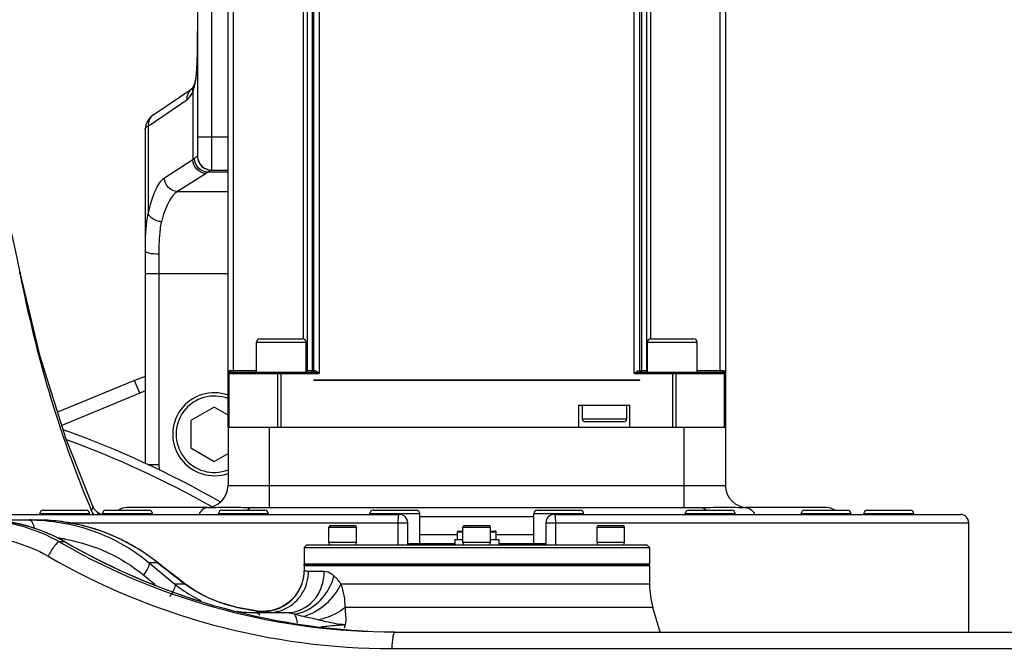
# Model space of a CAD drawing. Header units: millimetres. Extents: x 0 to 11890, y 0 to 8410.
# Tile 111 of 190: x 5985 to 6341, y 2560 to 2788. Entities that reach past the tile are written whole.
import ezdxf

# ---------------------------------------------------------------- set-up
doc = ezdxf.new("R2010")
doc.units = ezdxf.units.MM
doc.header["$LTSCALE"] = 653.95
doc.layers.get('0').update_dxf_attribs({"linetype": 'CONTINUOUS'})
for name, color, linetype in [('304103000050DXF_CONTINUOUS_LINE', 7, 'CONTINUOUS'), ('304103000052DXF_CONTINUOUS_LINE', 7, 'CONTINUOUS'), ('304103000060DXF_CONTINUOUS_LINE', 7, 'CONTINUOUS'), ('304103000066DXF_CONTINUOUS_LINE', 7, 'CONTINUOUS'), ('304103000088DXF_CONTINUOUS_LINE', 7, 'CONTINUOUS'), ('304104000560DXF_CONTINUOUS_LINE', 7, 'CONTINUOUS'), ('304105000334DXF_CONTINUOUS_LINE', 7, 'CONTINUOUS'), ('304304000039DXF_CONTINUOUS_LINE', 7, 'CONTINUOUS'), ('501023000046DXF_CONTINUOUS_LINE', 7, 'CONTINUOUS'), ('501023000113DXF_CONTINUOUS_LINE', 7, 'CONTINUOUS'), ('501023000166DXF_CONTINUOUS_LINE', 7, 'CONTINUOUS'), ('501023000173DXF_CONTINUOUS_LINE', 7, 'CONTINUOUS'), ('604006000006DXF_CONTINUOUS_LINE', 7, 'CONTINUOUS'), ('604007000001DXF_CONTINUOUS_LINE', 7, 'CONTINUOUS'), ('626001000001DXF_CONTINUOUS_LINE', 7, 'CONTINUOUS'), ('R180-1-YUNDODXF_CONTINUOUS_LINE', 7, 'CONTINUOUS'), ('R180-1-YUNDONGFANWDXF_DIMENSION', 7, 'CONTINUOUS')]:
    doc.layers.add(name, color=color, linetype=linetype)
doc.styles.get("Standard").update_dxf_attribs({"font": 'txt', "width": 0.7})
doc.dimstyles.new('DIMSTYLE_3', dxfattribs={"dimtxt": 100, "dimasz": 60, "dimexe": 5, "dimexo": 0.2, "dimtad": 1, "dimdsep": 46, "dimtxsty": 'Standard', "dimblk": '_FILLED', "dimblk1": '_FILLED', "dimblk2": '_FILLED', "dimcen": 0.09, "dimclrt": 5, "dimazin": 2, "dimtp": 0.01, "dimtm": 0.01, "dimtfac": 1, "dimtofl": 0, "dimtmove": 0, "dimatfit": 3, "dimldrblk": '_FILLED', "dimfxl": 0, "dimtolj": 1, "dimarcsym": 0})

# ---------------------------------------------------------------- blocks, each defined once
blk = doc.blocks.new('_FILLED')
at = {"color": 0, "linetype": 'ByBlock'}
blk.add_solid([(0, 0), (-1, 0.1667), (-1, -0.1667)], dxfattribs=at)
blk = doc.blocks.new('*D10')
at = {"layer": 'R180-1-YUNDONGFANWDXF_DIMENSION', "color": 2, "linetype": 'Continuous'}
for p, q in [((5880.19, 2302.8), (9517.25, 3075.58)), ((8968.84, 2959.06), (5880.19, 2302.8)), ((8968.84, 2959.06), (8968.84, 2959.06))]:
    blk.add_line(p, q, dxfattribs=at)
at = {"layer": 'R180-1-YUNDONGFANWDXF_DIMENSION', "color": 2, "linetype": 'Continuous', "xscale": 60, "yscale": 60, "zscale": 60, "rotation": 191.9960419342}
blk.add_blockref('_FILLED', (8968.84, 2959.06), dxfattribs=at)

msp = doc.modelspace()

# ---------------------------------------------------------------- linework, layer by layer
at = {"layer": '304103000050DXF_CONTINUOUS_LINE', "color": 7, "linetype": 'Continuous'}
msp.add_line((6026.357, 2657.272), (5998.549, 2645.785), dxfattribs=at)
at = {"layer": '304103000050DXF_CONTINUOUS_LINE', "color": 9, "linetype": 'Continuous'}
for q in [(6026.357, 2657.272), (6000.051, 2640.996)]:
    msp.add_line((6028.266, 2652.651), q, dxfattribs=at)
at = {"layer": '304103000050DXF_CONTINUOUS_LINE', "color": 7, "linetype": 'Continuous'}
msp.add_arc((6041.629, 2620.302), 40, 106.64079, 112.44485, dxfattribs=at)
at = {"layer": '304103000050DXF_CONTINUOUS_LINE', "color": 9, "linetype": 'Continuous'}
msp.add_arc((6041.629, 2620.302), 35, 109.10787, 112.44485, dxfattribs=at)
at = {"layer": '304103000052DXF_CONTINUOUS_LINE', "color": 9, "linetype": 'Continuous'}
for p, q in [((5985.019, 2696.296), (5984.954, 2695.564)), ((6001.965, 2605.802), (6125.193, 2605.802)), ((6121.713, 2597.802), (6121.713, 2605.802)), ((6175.193, 2605.802), (6328.193, 2605.802)), ((6178.673, 2605.802), (6178.673, 2597.802))]:
    msp.add_line(p, q, dxfattribs=at)
at = {"layer": '304103000052DXF_CONTINUOUS_LINE', "color": 7, "linetype": 'Continuous'}
for p, q in [((5992.254, 2665.858), (5985.019, 2696.296)), ((6011.812, 2610.727), (6011.107, 2612.013)), ((6011.107, 2612.013), (6011.108, 2612.011)), ((5976.339, 2608.802), (6122.193, 2608.802)), ((6012.812, 2609.614), (6012.819, 2609.608)), ((6178.193, 2608.802), (6325.191, 2608.802)), ((6125.193, 2597.802), (6125.193, 2605.802)), ((6175.193, 2605.802), (6175.193, 2597.802)), ((6328.193, 2566.302), (6328.193, 2605.802))]:
    msp.add_line(p, q, dxfattribs=at)
for points in [[(5985.019, 2696.296), (5983.54, 2703.253), (5981.807, 2710.806), (5980.302, 2717.143), (5979.111, 2722.29), (5978.527, 2725.105)], [(6011.109, 2612.011), (6001.51, 2636.344), (5992.254, 2665.858)], [(6012.819, 2609.607), (6012.705, 2609.71), (6011.812, 2610.727)], [(6014.767, 2608.802), (6014.338, 2608.836), (6013.527, 2609.115), (6012.812, 2609.614)]]:
    msp.add_lwpolyline(points, dxfattribs=at)
at = {"layer": '304103000052DXF_CONTINUOUS_LINE', "color": 9, "linetype": 'Continuous'}
for centre, radius, start, end in [((5638.279, 2626.782), 353.433, 11.22203, 11.34169), ((5880.193, 2302.802), 354.5, 60.6055, 69.95067), ((6348.393, 2753.697), 366.873, 202.78267, 203.01275)]:
    msp.add_arc(centre, radius, start, end, dxfattribs=at)
at = {"layer": '304103000052DXF_CONTINUOUS_LINE', "color": 7, "linetype": 'Continuous'}
for centre, radius, start, end in [((5880.193, 2302.802), 357.5, 60.29509, 70.32592), ((6122.193, 2605.802), 3, 0, 90), ((6178.193, 2605.802), 3, 90, 180), ((6325.193, 2605.802), 3, 0, 90)]:
    msp.add_arc(centre, radius, start, end, dxfattribs=at)
at = {"layer": '304103000052DXF_CONTINUOUS_LINE', "color": 9, "linetype": 'Continuous'}
for points in [[(5984.954, 2695.564), (5990.638, 2666.912), (5998.832, 2638.562), (6010.144, 2611.63)], [(6011.108, 2612.011), (6011.346, 2611.466), (6011.061, 2610.757), (6010.717, 2610.273)]]:
    msp.add_open_spline(points, degree=3, dxfattribs=at)
for points, knots in [([(6010.717, 2610.273), (6010.827, 2610.015), (6011.057, 2609.513), (6011.318, 2609.026), (6011.455, 2608.791)], [0, 0, 0, 0, 0.508715, 1, 1, 1, 1]), ([(6012.819, 2609.608), (6012.933, 2609.507), (6013.145, 2609.284), (6013.314, 2609.028), (6013.388, 2608.893)], [0, 0, 0, 0, 0.4961539, 1, 1, 1, 1]), ([(6121.713, 2605.802), (6121.713, 2606.506), (6121.859, 2607.24), (6121.874, 2608.802), (6122.193, 2608.802)], [0, 0, 0, 0, 0.6882452, 1, 1, 1, 1]), ([(6178.193, 2608.802), (6178.504, 2608.802), (6178.528, 2607.247), (6178.673, 2606.514), (6178.673, 2605.802)], [0, 0, 0, 0, 0.3041919, 1, 1, 1, 1])]:
    msp.add_open_spline(points, degree=3, knots=knots, dxfattribs=at)
at = {"layer": '304103000060DXF_CONTINUOUS_LINE', "color": 7, "linetype": 'Continuous'}
for p, q in [((6060.193, 2640.302), (6060.193, 2619.302)), ((6060.193, 2640.302), (6240.193, 2640.302)), ((6240.193, 2640.302), (6240.193, 2619.302)), ((6053.013, 2611.302), (6023.627, 2611.302)), ((6069.107, 2611.302), (6231.279, 2611.302)), ((6276.759, 2611.302), (6247.373, 2611.302)), ((6125.193, 2598.302), (6142.193, 2598.302)), ((6132.193, 2598.302), (6132.193, 2597.802)), ((6158.193, 2598.302), (6175.193, 2598.302)), ((6168.193, 2598.302), (6168.193, 2597.802))]:
    msp.add_line(p, q, dxfattribs=at)
at = {"layer": '304103000060DXF_CONTINUOUS_LINE', "color": 9, "linetype": 'Continuous'}
for p, q in [((6075.193, 2611.302), (6075.193, 2640.302)), ((6225.193, 2611.302), (6225.193, 2640.302)), ((6060.193, 2619.302), (6240.193, 2619.302)), ((6129.539, 2608.097), (6170.846, 2608.097)), ((6129.539, 2601.507), (6143.193, 2601.507)), ((6157.193, 2601.507), (6170.846, 2601.507))]:
    msp.add_line(p, q, dxfattribs=at)
at = {"layer": '304103000060DXF_CONTINUOUS_LINE', "color": 7, "linetype": 'Continuous'}
for centre, radius, start, end in [((6052.193, 2619.302), 8, 270, 360), ((6248.193, 2619.302), 8, 180, 270), ((6023.627, 2606.302), 5, 89.99987, 126.52753), ((6276.759, 2606.302), 5, 53.47247, 90.00013)]:
    msp.add_arc(centre, radius, start, end, dxfattribs=at)
at = {"layer": '304103000060DXF_CONTINUOUS_LINE', "color": 9, "linetype": 'Continuous'}
msp.add_arc((6069.999, 2607.901), 3.7, 136.99983, 139.13663, dxfattribs=at)
for points in [[(6053.013, 2611.302), (6052.626, 2611.302), (6052.233, 2611.222), (6051.875, 2611.078)], [(6069.106, 2611.302), (6068.435, 2611.302), (6067.751, 2610.915), (6067.293, 2610.424)], [(6231.279, 2611.302), (6231.994, 2611.302), (6232.717, 2610.862), (6233.185, 2610.321)], [(6247.373, 2611.302), (6247.759, 2611.302), (6248.152, 2611.222), (6248.511, 2611.078)]]:
    msp.add_open_spline(points, degree=3, dxfattribs=at)
for points, knots in [([(6053.013, 2611.302), (6055.363, 2611.303), (6060.726, 2611.63), (6066.091, 2611.303), (6069.106, 2611.302)], [0, 0, 0, 0, 0.4379885, 1, 1, 1, 1]), ([(6231.279, 2611.302), (6234.295, 2611.302), (6239.66, 2611.631), (6245.023, 2611.302), (6247.373, 2611.302)], [0, 0, 0, 0, 0.5620202, 1, 1, 1, 1]), ([(6051.875, 2611.078), (6051.161, 2610.789), (6050.32, 2610.018), (6049.818, 2609.091), (6049.701, 2608.831)], [0, 0, 0, 0, 0.7293732, 1, 1, 1, 1]), ([(6248.511, 2611.078), (6249.225, 2610.789), (6250.066, 2610.018), (6250.568, 2609.091), (6250.685, 2608.831)], [0, 0, 0, 0, 0.7293779, 1, 1, 1, 1])]:
    msp.add_open_spline(points, degree=3, knots=knots, dxfattribs=at)
at = {"layer": '304103000066DXF_CONTINUOUS_LINE', "color": 9, "linetype": 'Continuous'}
for p, q in [((6054.193, 2981.302), (6054.193, 2733.302)), ((6047.399, 2761.545), (6047.399, 2736.997)), ((6031.269, 2749.214), (6045.242, 2758.657)), ((6031.269, 2749.214), (6031.269, 2717.718)), ((6049.193, 2745.302), (6060.193, 2745.302)), ((6047.399, 2736.997), (6037.146, 2730.431)), ((6049.193, 2738.302), (6049.146, 2738.302)), ((6060.193, 2732.543), (6052.882, 2732.543)), ((6052.219, 2732.073), (6041.966, 2725.507)), ((6041.966, 2725.507), (6060.193, 2725.507)), ((6035.193, 2702.887), (6035.193, 2626.716)), ((6030.193, 2695.963), (6060.193, 2695.963)), ((6035.193, 2626.716), (6031.222, 2626.716))]:
    msp.add_line(p, q, dxfattribs=at)
at = {"layer": '304103000066DXF_CONTINUOUS_LINE', "color": 7, "linetype": 'Continuous'}
for p, q in [((6049.193, 2976.302), (6049.193, 2738.302)), ((6048.999, 2772.382), (6048.98, 2771.798)), ((6033.289, 2753.356), (6047.131, 2762.71)), ((6047.71, 2763.705), (6047.708, 2763.702)), ((6030.418, 2749.614), (6030.193, 2748.018)), ((6030.193, 2748.018), (6030.193, 2627.232)), ((6054.193, 2733.302), (6060.193, 2733.302))]:
    msp.add_line(p, q, dxfattribs=at)
for points in [[(6048.98, 2771.798), (6048.763, 2768.677), (6048.427, 2766.196), (6048.003, 2764.456), (6047.71, 2763.705)], [(6047.708, 2763.702), (6047.284, 2762.928), (6047.13, 2762.711)], [(6033.289, 2753.356), (6032.267, 2752.549), (6031.148, 2751.22), (6030.418, 2749.614)]]:
    msp.add_lwpolyline(points, dxfattribs=at)
at = {"layer": '304103000066DXF_CONTINUOUS_LINE', "color": 9, "linetype": 'Continuous'}
for centre, radius, start, end in [((5935.423, 2776.48), 113.678, 357.47537, 357.92754), ((6054.144, 2738.301), 4.998, 179.9795, 269.96663), ((6050.193, 2626.716), 15, 180, 187.97015)]:
    msp.add_arc(centre, radius, start, end, dxfattribs=at)
at = {"layer": '304103000066DXF_CONTINUOUS_LINE', "color": 7, "linetype": 'Continuous'}
msp.add_arc((6054.193, 2738.302), 5, 180, 270, dxfattribs=at)
at = {"layer": '304103000066DXF_CONTINUOUS_LINE', "color": 9, "linetype": 'Continuous'}
for points, knots in [([(6049.027, 2772.369), (6049.059, 2773.251), (6049.153, 2776.921), (6049.162, 2780.593), (6049.162, 2783.382)], [0, 0, 0, 0, 0.2402961, 1, 1, 1, 1]), ([(6048.22, 2764.227), (6048.334, 2764.761), (6048.749, 2767.158), (6048.908, 2769.59), (6048.991, 2771.473)], [0, 0, 0, 0, 0.2249164, 1, 1, 1, 1]), ([(6045.242, 2758.657), (6045.444, 2758.793), (6046.366, 2759.59), (6046.982, 2760.674), (6047.399, 2761.545)], [0, 0, 0, 0, 0.2014585, 1, 1, 1, 1]), ([(6030.193, 2748.012), (6030.193, 2748.113), (6030.341, 2748.667), (6030.876, 2748.992), (6031.269, 2749.214)], [0, 0, 0, 0, 0.1840381, 1, 1, 1, 1]), ([(6052.219, 2732.073), (6051, 2732.13), (6048.521, 2733.266), (6047.454, 2735.759), (6047.399, 2736.997)], [0, 0, 0, 0, 0.4964565, 1, 1, 1, 1]), ([(6049.146, 2738.302), (6048.999, 2738.302), (6048.609, 2737.944), (6048.248, 2737.682), (6048.001, 2737.467)], [0, 0, 0, 0, 0.308627, 1, 1, 1, 1]), ([(6052.882, 2732.543), (6051.647, 2732.59), (6049.131, 2733.702), (6048.048, 2736.224), (6048.001, 2737.467)], [0, 0, 0, 0, 0.4985145, 1, 1, 1, 1]), ([(6054.141, 2733.302), (6053.986, 2733.302), (6053.557, 2732.985), (6053.155, 2732.74), (6052.882, 2732.543)], [0, 0, 0, 0, 0.3152207, 1, 1, 1, 1]), ([(6037.146, 2730.431), (6035.619, 2729.454), (6033.146, 2725.048), (6031.892, 2720.569), (6031.269, 2717.718)], [0, 0, 0, 0, 0.3831242, 1, 1, 1, 1]), ([(6041.966, 2725.507), (6040.747, 2725.565), (6038.268, 2726.7), (6037.201, 2729.194), (6037.146, 2730.431)], [0, 0, 0, 0, 0.4964565, 1, 1, 1, 1]), ([(6041.966, 2725.507), (6040.523, 2724.715), (6037.992, 2721.024), (6036.719, 2717.076), (6036.09, 2714.61)], [0, 0, 0, 0, 0.3927433, 1, 1, 1, 1]), ([(6031.269, 2717.718), (6031.01, 2716.727), (6030.182, 2712.208), (6030.193, 2707.598), (6030.193, 2704.041)], [0, 0, 0, 0, 0.2236033, 1, 1, 1, 1]), ([(6036.09, 2714.609), (6035.531, 2714.684), (6033.663, 2715.127), (6031.696, 2716.393), (6031.269, 2717.717)], [0, 0, 0, 0, 0.2885257, 1, 1, 1, 1]), ([(6036.09, 2714.61), (6035.867, 2713.736), (6035.185, 2709.859), (6035.193, 2705.912), (6035.193, 2702.887)], [0, 0, 0, 0, 0.2295564, 1, 1, 1, 1]), ([(6035.193, 2702.887), (6034.009, 2702.887), (6032.384, 2703.028), (6030.764, 2703.432), (6030.193, 2703.847), (6030.193, 2704.041)], [0, 0, 0, 0, 0.6724587, 0.8895965, 1, 1, 1, 1])]:
    msp.add_open_spline(points, degree=3, knots=knots, dxfattribs=at)
for points in [[(6047.068, 2762.66), (6045.899, 2761.775), (6045.173, 2760.122), (6045.242, 2758.657)], [(6047.708, 2763.702), (6047.395, 2763.047), (6047.293, 2762.264), (6047.399, 2761.545)], [(6047.399, 2761.545), (6047.771, 2762.403), (6048.024, 2763.313), (6048.22, 2764.227)], [(6033.289, 2753.356), (6032.017, 2752.495), (6031.196, 2750.748), (6031.269, 2749.214)], [(6048.001, 2737.467), (6047.809, 2737.299), (6047.607, 2737.143), (6047.399, 2736.997)], [(6052.882, 2732.543), (6052.67, 2732.374), (6052.447, 2732.219), (6052.219, 2732.073)]]:
    msp.add_open_spline(points, degree=3, dxfattribs=at)
at = {"layer": '304103000088DXF_CONTINUOUS_LINE', "color": 7, "linetype": 'Continuous'}
for p, q in [((5905.521, 2606.802), (5991.03, 2606.802)), ((5988.319, 2606.802), (5988.32, 2606.802)), ((6021.049, 2599.98), (6014.736, 2602.635)), ((6037.606, 2589.141), (6034.432, 2591.639)), ((6087.693, 2590.302), (6087.693, 2588.588)), ((6087.696, 2590.302), (6212.69, 2590.302)), ((6212.693, 2590.302), (6212.693, 2583.653)), ((6047.883, 2581.483), (6044.398, 2583.885)), ((6063.536, 2575.146), (6056.92, 2577.133)), ((6070.925, 2573.806), (6063.536, 2575.146)), ((6070.52, 2573.302), (6081.765, 2573.302)), ((6072.778, 2573.696), (6070.909, 2573.809)), ((6070.923, 2573.807), (6070.91, 2573.808)), ((6076.169, 2574.094), (6072.778, 2573.696)), ((6216.545, 2566.302), (6213.929, 2575.13)), ((6120.574, 2566.302), (6478.254, 2566.302))]:
    msp.add_line(p, q, dxfattribs=at)
at = {"layer": '304103000088DXF_CONTINUOUS_LINE', "color": 9, "linetype": 'Continuous'}
for p, q in [((6014.856, 2602.575), (6014.732, 2602.621)), ((6014.856, 2602.575), (6014.736, 2602.635)), ((5999.063, 2598.964), (6001.052, 2598.964)), ((6001.052, 2598.964), (6001.138, 2598.942)), ((6031.56, 2591.391), (6040.997, 2583.577)), ((6031.56, 2591.391), (6034.659, 2591.391)), ((6034.659, 2591.391), (6034.432, 2591.639)), ((6029.611, 2586.932), (6033.849, 2583.423)), ((6087.693, 2588.618), (6087.798, 2588.66)), ((6089.319, 2588.302), (6095.009, 2588.302)), ((6044.703, 2583.577), (6040.997, 2583.577)), ((6044.703, 2583.577), (6044.365, 2583.836)), ((6044.704, 2583.577), (6044.398, 2583.885)), ((6212.693, 2583.653), (6101.028, 2583.653)), ((6057.337, 2576.945), (6056.92, 2577.133)), ((6213.929, 2575.13), (6102.416, 2575.131)), ((6102.611, 2569.007), (6102.216, 2567.641)), ((6119.49, 2560.302), (6476.296, 2560.302))]:
    msp.add_line(p, q, dxfattribs=at)
at = {"layer": '304103000088DXF_CONTINUOUS_LINE', "color": 7, "linetype": 'Continuous'}
for points in [[(6014.736, 2602.635), (6007.662, 2604.789), (5998.754, 2606.374), (5991.031, 2606.802)], [(6034.432, 2591.639), (6028.52, 2595.837), (6021.049, 2599.98)], [(6044.398, 2583.885), (6041.665, 2585.985), (6037.606, 2589.141)], [(6087.693, 2588.62), (6087.5, 2586.237), (6086.863, 2583.726), (6085.732, 2581.239), (6084.083, 2578.902), (6081.914, 2576.839), (6079.253, 2575.188), (6076.169, 2574.094)], [(6056.92, 2577.133), (6052.797, 2578.833), (6047.883, 2581.483)]]:
    msp.add_lwpolyline(points, dxfattribs=at)
at = {"layer": '304103000088DXF_CONTINUOUS_LINE', "color": 9, "linetype": 'Continuous'}
for centre, radius, start, end in [((5988.317, 2537.254), 69.548, 87.77492, 89.99753), ((5991.028, 2537.195), 69.608, 83.44725, 89.99777), ((5991.084, 2537.699), 69.1, 76.36185, 83.44603), ((5991.273, 2538.496), 68.281, 69.90608, 76.35836), ((5990.381, 2536.147), 70.793, 63.87915, 69.77452), ((5990.361, 2537.328), 63.472, 80.57199, 82.50884), ((6121.288, 2810.434), 244.251, 239.97309, 240.41124), ((6120.674, 2809.025), 242.722, 240.37309, 269.97662), ((5990.389, 2537.5), 63.297, 80.02542, 80.57127), ((6122.673, 2809.07), 242.769, 239.93523, 269.5064), ((5990.269, 2535.907), 71.059, 61.64299, 63.88295), ((5990.386, 2536.11), 70.824, 51.57428, 61.64816), ((6119.596, 2808.877), 248.574, 239.93435, 269.97559), ((5991.002, 2536.935), 69.795, 51.28098, 51.5494), ((6525.48, 3211.842), 791.116, 231.653423, 232.362886), ((6072.678, 2588.713), 15.121, 348.27462, 353.96286), ((6072.828, 2588.699), 14.97, 353.95751, 359.85405), ((6466.704, 3135.831), 695.031, 232.373478, 232.579944), ((6072.729, 2588.719), 15.074, 329.51659, 340.62396), ((6072.792, 2588.689), 15.005, 340.6509, 348.27632), ((6072.713, 2588.746), 15.103, 315.03739, 322.3322), ((6072.776, 2588.696), 15.022, 322.33552, 329.49903), ((6074.89, 2627.03), 53.072, 250.2127, 250.68608), ((6072.733, 2588.754), 15.095, 295.30192, 308.1816), ((6072.791, 2588.669), 14.992, 308.20946, 315.03475), ((6065.981, 2534.093), 40.02, 83.39909, 83.75352), ((6072.757, 2588.44), 14.765, 260.56008, 261.31213), ((6072.767, 2588.509), 14.834, 261.31264, 262.77213), ((6065.204, 2527.4), 46.757, 82.99221, 83.39658), ((6072.79, 2588.725), 15.052, 262.79126, 273.59374), ((6072.797, 2588.61), 14.936, 273.59518, 277.12911), ((6072.8, 2588.572), 14.899, 277.13414, 280.31113), ((6072.776, 2588.691), 15.02, 280.31896, 288.97584), ((6072.789, 2588.651), 14.978, 288.97877, 295.27631)]:
    msp.add_arc(centre, radius, start, end, dxfattribs=at)
at = {"layer": '304103000088DXF_CONTINUOUS_LINE', "color": 7, "linetype": 'Continuous'}
for centre, radius, start, end in [((5971.776, 2548.141), 58.676, 59.97365, 61.81702), ((6122.676, 2808.897), 242.595, 239.9343, 269.50545), ((6068.409, 2617.162), 43.352, 230.77982, 234.16344), ((6242.693, 2583.653), 30, 180, 196.50543), ((6068.669, 2617.516), 43.791, 234.15876, 234.71922), ((6069.336, 2618.529), 45.003, 234.76994, 244.97262), ((6070.52, 2621.926), 48.623, 261.34321, 269.99836), ((6072.606, 2580.809), 7.296, 251.87281, 253.82414), ((6072.994, 2582.144), 8.686, 253.81566, 255.48834)]:
    msp.add_arc(centre, radius, start, end, dxfattribs=at)
at = {"layer": '304103000088DXF_CONTINUOUS_LINE', "color": 9, "linetype": 'Continuous'}
for points in [[(5971.878, 2606.769), (5981.3, 2606.446), (5990.901, 2603.681), (5999.063, 2598.964)], [(6001.052, 2598.964), (5992.337, 2604.001), (5981.955, 2606.802), (5971.889, 2606.802)], [(5991.017, 2606.75), (5998.971, 2606.441), (6006.992, 2604.727), (6014.36, 2601.715)], [(5968.816, 2600.802), (5977.875, 2600.802), (5987.219, 2598.281), (5995.062, 2593.748)], [(6014.36, 2601.715), (6020.55, 2599.185), (6026.43, 2595.68), (6031.56, 2591.391)], [(6001.353, 2599.841), (6011.552, 2598.047), (6021.635, 2593.537), (6029.611, 2586.932)], [(6098.49, 2586.641), (6099.46, 2585.765), (6100.281, 2584.726), (6101.028, 2583.653)], [(6087.489, 2571.974), (6093.236, 2573.554), (6098.621, 2578.201), (6101.028, 2583.653)], [(6101.028, 2583.653), (6101.967, 2580.932), (6102.523, 2578.007), (6102.416, 2575.131)], [(6040.391, 2581.226), (6040.003, 2580.489), (6039.542, 2579.789), (6039.048, 2579.118)], [(6070.336, 2573.875), (6065.921, 2574.452), (6061.538, 2575.472), (6057.337, 2576.945)], [(6070.519, 2573.302), (6071.004, 2573.302), (6071.385, 2572.768), (6071.607, 2572.337)], [(6074.709, 2573.302), (6076.859, 2573.302), (6079.061, 2573.816), (6080.993, 2574.76)], [(6081.765, 2573.302), (6082.57, 2573.302), (6083.374, 2573.096), (6084.133, 2572.828)], [(6084.133, 2572.828), (6085.245, 2572.521), (6086.361, 2572.22), (6087.489, 2571.974)], [(6102.416, 2575.131), (6102.752, 2573.116), (6102.91, 2571.027), (6102.611, 2569.007)], [(6087.489, 2571.974), (6089.316, 2571.569), (6091.177, 2571.297), (6092.969, 2570.757)]]:
    msp.add_open_spline(points, degree=3, dxfattribs=at)
at = {"layer": '304103000088DXF_CONTINUOUS_LINE', "color": 7, "linetype": 'Continuous'}
for points in [[(5971.889, 2606.802), (5981.375, 2606.802), (5991.127, 2604.341), (5999.488, 2599.86)], [(6070.818, 2573.735), (6071.238, 2573.626), (6071.666, 2573.545), (6072.096, 2573.482)]]:
    msp.add_open_spline(points, degree=3, dxfattribs=at)
at = {"layer": '304103000088DXF_CONTINUOUS_LINE', "color": 9, "linetype": 'Continuous'}
for points, knots in [([(5988.32, 2606.802), (5988.455, 2606.802), (5988.76, 2606.698), (5988.979, 2606.477), (5989.085, 2606.346)], [0, 0, 0, 0, 0.4444637, 1, 1, 1, 1]), ([(5989.085, 2606.346), (5989.197, 2606.208), (5989.677, 2605.432), (5989.91, 2604.535), (5990.049, 2603.819)], [0, 0, 0, 0, 0.1955979, 1, 1, 1, 1]), ([(5999.063, 2598.964), (5998.813, 2598.964), (5998.211, 2598.358), (5996.829, 2596.762), (5995.776, 2595.025), (5995.062, 2593.748)], [0, 0, 0, 0, 0.1130832, 0.3388724, 1, 1, 1, 1]), ([(6031.56, 2591.391), (6031.804, 2590.859), (6031.034, 2589.093), (6030.241, 2587.788), (6029.611, 2586.932)], [0, 0, 0, 0, 0.3551498, 1, 1, 1, 1]), ([(6080.993, 2574.76), (6083.452, 2575.964), (6087.778, 2579.903), (6089.319, 2585.529), (6089.319, 2588.302)], [0, 0, 0, 0, 0.4968156, 1, 1, 1, 1]), ([(6081.765, 2573.302), (6085.213, 2573.302), (6092.583, 2576.962), (6095.009, 2584.538), (6095.009, 2588.302)], [0, 0, 0, 0, 0.4780653, 1, 1, 1, 1]), ([(6084.133, 2572.828), (6085.755, 2573.004), (6092.414, 2575.107), (6097.316, 2581.534), (6098.49, 2586.641)], [0, 0, 0, 0, 0.2374567, 1, 1, 1, 1]), ([(6087.798, 2588.66), (6087.861, 2588.606), (6088.037, 2588.506), (6088.226, 2588.444), (6088.337, 2588.415)], [0, 0, 0, 0, 0.4192517, 1, 1, 1, 1]), ([(6088.337, 2588.415), (6088.48, 2588.377), (6088.806, 2588.319), (6089.137, 2588.302), (6089.319, 2588.302)], [0, 0, 0, 0, 0.4475094, 1, 1, 1, 1]), ([(6095.009, 2588.302), (6095.932, 2588.302), (6097.212, 2587.708), (6098.211, 2586.893), (6098.49, 2586.641)], [0, 0, 0, 0, 0.7100402, 1, 1, 1, 1]), ([(6040.997, 2583.577), (6041.051, 2583.459), (6041.124, 2582.61), (6040.713, 2581.84), (6040.391, 2581.226)], [0, 0, 0, 0, 0.1574528, 1, 1, 1, 1]), ([(6056.924, 2577.092), (6055.923, 2577.452), (6051.625, 2579.146), (6047.555, 2581.451), (6044.703, 2583.577)], [0, 0, 0, 0, 0.2301098, 1, 1, 1, 1]), ([(6084.133, 2572.828), (6084.269, 2572.654), (6084.853, 2571.634), (6085.086, 2570.462), (6085.21, 2569.526)], [0, 0, 0, 0, 0.1898802, 1, 1, 1, 1]), ([(6092.969, 2570.757), (6093.862, 2570.953), (6097.219, 2571.884), (6100.425, 2573.501), (6102.416, 2575.131)], [0, 0, 0, 0, 0.2621841, 1, 1, 1, 1]), ([(6092.969, 2570.757), (6093.841, 2570.522), (6097.017, 2569.754), (6100.25, 2569.157), (6102.611, 2569.007)], [0, 0, 0, 0, 0.27628, 1, 1, 1, 1]), ([(6093.598, 2568.212), (6094.43, 2568.297), (6097.431, 2568.592), (6100.436, 2568.858), (6102.611, 2569.007)], [0, 0, 0, 0, 0.2770081, 1, 1, 1, 1]), ([(6120.574, 2566.302), (6120.369, 2566.302), (6119.995, 2565.549), (6119.62, 2563.697), (6119.49, 2561.72), (6119.49, 2560.302)], [0, 0, 0, 0, 0.09925, 0.3159231, 1, 1, 1, 1])]:
    msp.add_open_spline(points, degree=3, knots=knots, dxfattribs=at)
at = {"layer": '304104000560DXF_CONTINUOUS_LINE', "color": 7, "linetype": 'Continuous'}
for p, q in [((6088.693, 2597.802), (6087.693, 2596.802)), ((6088.693, 2597.802), (6211.693, 2597.802)), ((6211.693, 2597.802), (6212.693, 2596.802)), ((6087.693, 2596.802), (6087.693, 2590.802)), ((6087.693, 2596.802), (6212.693, 2596.802)), ((6212.693, 2596.802), (6212.693, 2590.802)), ((6212.693, 2590.802), (6087.693, 2590.802))]:
    msp.add_line(p, q, dxfattribs=at)
at = {"layer": '304105000334DXF_CONTINUOUS_LINE', "color": 7, "linetype": 'Continuous'}
for p, q in [((6087.693, 2590.302), (6087.693, 2590.802)), ((6087.693, 2590.802), (6212.693, 2590.802)), ((6087.693, 2590.302), (6212.693, 2590.302)), ((6212.693, 2590.302), (6212.693, 2590.802))]:
    msp.add_line(p, q, dxfattribs=at)
at = {"layer": '304304000039DXF_CONTINUOUS_LINE', "color": 7, "linetype": 'Continuous'}
for p, q in [((6060.193, 2640.302), (6060.193, 2846.302)), ((6091.193, 2660.802), (6091.193, 2846.302)), ((6209.193, 2660.802), (6209.193, 2846.302)), ((6240.193, 2846.302), (6240.193, 2640.302)), ((6060.693, 2660.302), (6091.193, 2660.302)), ((6209.193, 2660.302), (6239.693, 2660.302)), ((6091.193, 2657.302), (6091.193, 2657.502)), ((6091.193, 2657.502), (6209.193, 2657.502)), ((6091.193, 2657.302), (6209.193, 2657.302)), ((6092.193, 2657.502), (6092.193, 2657.302)), ((6208.193, 2657.502), (6208.193, 2657.302)), ((6209.193, 2657.302), (6209.193, 2657.502)), ((6187.151, 2640.302), (6187.151, 2648.302)), ((6187.151, 2648.302), (6205.611, 2648.302)), ((6188.381, 2648.302), (6188.381, 2643.302)), ((6204.381, 2648.302), (6204.381, 2643.302)), ((6205.611, 2640.302), (6205.611, 2648.302)), ((6078.051, 2640.302), (6187.151, 2640.302)), ((6203.381, 2642.302), (6189.381, 2642.302)), ((6205.611, 2640.302), (6222.335, 2640.302))]:
    msp.add_line(p, q, dxfattribs=at)
at = {"layer": '304304000039DXF_CONTINUOUS_LINE', "color": 9, "linetype": 'Continuous'}
for p, q in [((6062.193, 2660.302), (6062.193, 2846.302)), ((6087.364, 2846.302), (6087.364, 2672.302)), ((6088.779, 2846.302), (6088.779, 2660.802)), ((6090.607, 2846.302), (6090.607, 2660.802)), ((6093.193, 2846.302), (6093.193, 2659.802)), ((6207.193, 2659.802), (6207.193, 2846.302)), ((6209.779, 2846.302), (6209.779, 2660.802)), ((6211.607, 2846.302), (6211.607, 2660.802)), ((6213.021, 2846.302), (6213.021, 2672.302)), ((6238.193, 2660.302), (6238.193, 2846.302)), ((6060.193, 2659.802), (6093.193, 2659.802)), ((6060.635, 2640.302), (6060.635, 2659.802)), ((6060.993, 2660.802), (6070.482, 2660.802)), ((6078.051, 2659.802), (6078.051, 2640.302)), ((6079.306, 2660.302), (6079.306, 2640.302)), ((6088.482, 2660.802), (6091.593, 2660.802)), ((6207.193, 2659.802), (6240.193, 2659.802)), ((6208.793, 2660.802), (6211.903, 2660.802)), ((6221.08, 2640.302), (6221.08, 2660.302)), ((6222.335, 2640.302), (6222.335, 2659.802)), ((6229.903, 2660.802), (6239.393, 2660.802)), ((6239.75, 2659.802), (6239.75, 2640.302)), ((6204.381, 2643.302), (6188.381, 2643.302))]:
    msp.add_line(p, q, dxfattribs=at)
at = {"layer": '304304000039DXF_CONTINUOUS_LINE', "color": 7, "linetype": 'Continuous'}
for centre, radius, start, end in [((6060.693, 2659.802), 0.5, 90, 180), ((6090.693, 2660.802), 0.5, 270, 360), ((6209.693, 2660.802), 0.5, 180, 240), ((6239.693, 2659.802), 0.5, 0, 90), ((6189.381, 2643.302), 1, 180, 270), ((6203.381, 2643.302), 1, 270, 360)]:
    msp.add_arc(centre, radius, start, end, dxfattribs=at)
at = {"layer": '304304000039DXF_CONTINUOUS_LINE', "color": 9, "linetype": 'Continuous'}
for centre, radius, start, end in [((6061.003, 2660.123), 0.681, 108.30495, 117.04085), ((6060.992, 2660.154), 0.648, 89.93912, 108.28496), ((6238.944, 2659.803), 1.249, 359.9818, 8.28802)]:
    msp.add_arc(centre, radius, start, end, dxfattribs=at)
for points in [[(6060.193, 2659.802), (6060.193, 2660.154), (6060.38, 2660.57), (6060.693, 2660.73)], [(6061.025, 2660.302), (6060.813, 2660.302), (6060.635, 2660.014), (6060.635, 2659.802)], [(6078.365, 2660.302), (6078.168, 2660.302), (6078.051, 2659.999), (6078.051, 2659.802)], [(6088.476, 2660.31), (6088.661, 2660.366), (6088.779, 2660.61), (6088.779, 2660.802)], [(6091.193, 2660.302), (6091.406, 2660.302), (6091.593, 2660.589), (6091.593, 2660.802)], [(6091.193, 2660.302), (6091.88, 2660.302), (6092.538, 2660.01), (6093.193, 2659.802)], [(6207.193, 2659.802), (6207.848, 2660.01), (6208.506, 2660.302), (6209.193, 2660.302)], [(6209.193, 2660.302), (6208.979, 2660.302), (6208.793, 2660.589), (6208.793, 2660.802)], [(6211.909, 2660.31), (6211.725, 2660.366), (6211.607, 2660.61), (6211.607, 2660.802)], [(6222.021, 2660.302), (6222.218, 2660.302), (6222.335, 2659.999), (6222.335, 2659.802)]]:
    msp.add_open_spline(points, degree=3, dxfattribs=at)
for points, knots in [([(6060.693, 2660.302), (6060.745, 2660.302), (6060.859, 2660.386), (6060.917, 2660.495), (6060.944, 2660.562)], [0, 0, 0, 0, 0.422483, 1, 1, 1, 1]), ([(6060.944, 2660.562), (6060.959, 2660.6), (6060.983, 2660.679), (6060.993, 2660.761), (6060.993, 2660.802)], [0, 0, 0, 0, 0.5015598, 1, 1, 1, 1]), ([(6090.253, 2660.302), (6090.313, 2660.302), (6090.442, 2660.379), (6090.517, 2660.493), (6090.55, 2660.562)], [0, 0, 0, 0, 0.4424059, 1, 1, 1, 1]), ([(6090.55, 2660.562), (6090.567, 2660.6), (6090.596, 2660.678), (6090.607, 2660.761), (6090.607, 2660.802)], [0, 0, 0, 0, 0.5049971, 1, 1, 1, 1]), ([(6091.593, 2660.802), (6091.875, 2660.802), (6092.431, 2660.382), (6092.918, 2660.019), (6093.193, 2659.802)], [0, 0, 0, 0, 0.4469788, 1, 1, 1, 1]), ([(6207.193, 2659.802), (6207.465, 2660.018), (6207.953, 2660.38), (6208.508, 2660.802), (6208.793, 2660.802)], [0, 0, 0, 0, 0.5488613, 1, 1, 1, 1]), ([(6209.836, 2660.562), (6209.818, 2660.6), (6209.79, 2660.678), (6209.779, 2660.761), (6209.779, 2660.802)], [0, 0, 0, 0, 0.5049971, 1, 1, 1, 1]), ([(6210.132, 2660.302), (6210.072, 2660.302), (6209.943, 2660.379), (6209.868, 2660.493), (6209.836, 2660.562)], [0, 0, 0, 0, 0.4424059, 1, 1, 1, 1]), ([(6239.361, 2660.302), (6239.426, 2660.302), (6239.565, 2660.229), (6239.651, 2660.112), (6239.687, 2660.043)], [0, 0, 0, 0, 0.4537528, 1, 1, 1, 1]), ([(6239.393, 2660.802), (6239.463, 2660.802), (6239.599, 2660.779), (6239.721, 2660.717), (6239.775, 2660.681)], [0, 0, 0, 0, 0.5165404, 1, 1, 1, 1]), ([(6239.442, 2660.562), (6239.426, 2660.6), (6239.402, 2660.679), (6239.393, 2660.761), (6239.393, 2660.802)], [0, 0, 0, 0, 0.5015597, 1, 1, 1, 1]), ([(6239.693, 2660.302), (6239.64, 2660.302), (6239.526, 2660.386), (6239.468, 2660.495), (6239.442, 2660.562)], [0, 0, 0, 0, 0.4224827, 1, 1, 1, 1]), ([(6239.687, 2660.043), (6239.706, 2660.005), (6239.738, 2659.927), (6239.75, 2659.843), (6239.75, 2659.802)], [0, 0, 0, 0, 0.5075297, 1, 1, 1, 1]), ([(6239.775, 2660.681), (6239.847, 2660.632), (6239.972, 2660.512), (6240.058, 2660.364), (6240.092, 2660.288)], [0, 0, 0, 0, 0.5094485, 1, 1, 1, 1]), ([(6240.092, 2660.288), (6240.114, 2660.24), (6240.15, 2660.139), (6240.172, 2660.035), (6240.18, 2659.983)], [0, 0, 0, 0, 0.5015153, 1, 1, 1, 1])]:
    msp.add_open_spline(points, degree=3, knots=knots, dxfattribs=at)
at = {"layer": '501023000046DXF_CONTINUOUS_LINE', "color": 7, "linetype": 'Continuous'}
for p, q in [((6096.695, 2598.802), (6096.695, 2604.202)), ((6097.295, 2604.802), (6106.095, 2604.802)), ((6106.695, 2598.802), (6106.695, 2604.202)), ((6145.193, 2598.802), (6145.193, 2604.202)), ((6145.793, 2604.802), (6154.593, 2604.802)), ((6155.193, 2598.802), (6155.193, 2604.202)), ((6193.69, 2598.802), (6193.69, 2604.202)), ((6194.29, 2604.802), (6203.09, 2604.802)), ((6203.69, 2598.802), (6203.69, 2604.202)), ((6096.695, 2598.802), (6106.695, 2598.802)), ((6145.193, 2598.802), (6155.193, 2598.802)), ((6193.69, 2598.802), (6203.69, 2598.802))]:
    msp.add_line(p, q, dxfattribs=at)
at = {"layer": '501023000046DXF_CONTINUOUS_LINE', "color": 9, "linetype": 'Continuous'}
for p, q in [((6096.695, 2604.202), (6106.695, 2604.202)), ((6145.193, 2604.202), (6155.193, 2604.202)), ((6193.69, 2604.202), (6203.69, 2604.202))]:
    msp.add_line(p, q, dxfattribs=at)
at = {"layer": '501023000046DXF_CONTINUOUS_LINE', "color": 7, "linetype": 'Continuous'}
for centre, start, end in [((6097.295, 2604.202), 90, 180), ((6106.095, 2604.202), 0, 90), ((6145.793, 2604.202), 90, 180), ((6154.593, 2604.202), 0, 90), ((6194.29, 2604.202), 90, 180), ((6203.09, 2604.202), 0, 90)]:
    msp.add_arc(centre, 0.6, start, end, dxfattribs=at)
at = {"layer": '501023000113DXF_CONTINUOUS_LINE', "color": 7, "linetype": 'Continuous'}
for p, q in [((6071.682, 2672.302), (6087.282, 2672.302)), ((6213.103, 2672.302), (6228.703, 2672.302)), ((6070.482, 2660.302), (6070.482, 2671.102)), ((6088.482, 2660.302), (6088.482, 2671.102)), ((6211.903, 2660.302), (6211.903, 2671.102)), ((6229.903, 2660.302), (6229.903, 2671.102))]:
    msp.add_line(p, q, dxfattribs=at)
at = {"layer": '501023000113DXF_CONTINUOUS_LINE', "color": 9, "linetype": 'Continuous'}
for p, q in [((6070.482, 2671.102), (6088.482, 2671.102)), ((6211.903, 2671.102), (6229.903, 2671.102))]:
    msp.add_line(p, q, dxfattribs=at)
at = {"layer": '501023000113DXF_CONTINUOUS_LINE', "color": 7, "linetype": 'Continuous'}
for centre, start, end in [((6071.682, 2671.102), 90, 180), ((6087.282, 2671.102), 0, 90), ((6213.103, 2671.102), 90, 180), ((6228.703, 2671.102), 0, 90)]:
    msp.add_arc(centre, 1.2, start, end, dxfattribs=at)
at = {"layer": '501023000166DXF_CONTINUOUS_LINE', "color": 7, "linetype": 'Continuous'}
for p, q in [((5992.113, 2608.802), (5992.113, 2609.102)), ((5993.313, 2610.302), (6008.913, 2610.302)), ((6010.113, 2608.802), (6010.113, 2609.102)), ((6014.809, 2608.802), (6014.809, 2609.102)), ((6016.009, 2610.302), (6031.609, 2610.302)), ((6032.809, 2608.802), (6032.809, 2609.102)), ((6056.746, 2608.802), (6056.746, 2609.102)), ((6057.946, 2610.302), (6073.546, 2610.302)), ((6074.746, 2608.802), (6074.746, 2609.102)), ((6111.539, 2608.802), (6111.539, 2609.102)), ((6112.739, 2610.302), (6128.339, 2610.302)), ((6129.539, 2598.302), (6129.539, 2609.102)), ((6170.846, 2598.302), (6170.846, 2609.102)), ((6172.046, 2610.302), (6187.646, 2610.302)), ((6188.846, 2608.802), (6188.846, 2609.102)), ((6225.639, 2608.802), (6225.639, 2609.102)), ((6226.839, 2610.302), (6242.439, 2610.302)), ((6243.639, 2608.802), (6243.639, 2609.102)), ((6267.576, 2608.802), (6267.576, 2609.102)), ((6268.776, 2610.302), (6284.376, 2610.302)), ((6285.576, 2608.802), (6285.576, 2609.102)), ((6290.272, 2608.802), (6290.272, 2609.102)), ((6291.472, 2610.302), (6307.072, 2610.302)), ((6308.272, 2608.802), (6308.272, 2609.102))]:
    msp.add_line(p, q, dxfattribs=at)
at = {"layer": '501023000166DXF_CONTINUOUS_LINE', "color": 9, "linetype": 'Continuous'}
for p, q in [((5992.113, 2609.102), (6010.113, 2609.102)), ((6014.809, 2609.102), (6032.809, 2609.102)), ((6056.746, 2609.102), (6074.746, 2609.102)), ((6111.539, 2609.102), (6129.539, 2609.102)), ((6170.846, 2609.102), (6188.846, 2609.102)), ((6225.639, 2609.102), (6243.639, 2609.102)), ((6267.576, 2609.102), (6285.576, 2609.102)), ((6290.272, 2609.102), (6308.272, 2609.102))]:
    msp.add_line(p, q, dxfattribs=at)
at = {"layer": '501023000166DXF_CONTINUOUS_LINE', "color": 7, "linetype": 'Continuous'}
for centre, start, end in [((5993.313, 2609.102), 89.99968, 180), ((6008.913, 2609.102), 0, 90.00032), ((6016.009, 2609.102), 89.9999, 180), ((6031.609, 2609.102), 0, 90.0001), ((6057.946, 2609.102), 89.99996, 180), ((6073.546, 2609.102), 0, 90.00004), ((6112.739, 2609.102), 89.99999, 180), ((6128.339, 2609.102), 0, 90.00001), ((6172.046, 2609.102), 90, 180), ((6187.646, 2609.102), 0, 90), ((6226.839, 2609.102), 89.99997, 180), ((6242.439, 2609.102), 0, 90.00003), ((6268.776, 2609.102), 89.99983, 180), ((6284.376, 2609.102), 0, 90.00017), ((6291.472, 2609.102), 90, 180), ((6307.072, 2609.102), 0, 90)]:
    msp.add_arc(centre, 1.2, start, end, dxfattribs=at)
at = {"layer": '501023000173DXF_CONTINUOUS_LINE', "color": 7, "linetype": 'Continuous'}
for p, q in [((6055.193, 2647.617), (6046.693, 2642.71)), ((6060.193, 2644.731), (6055.193, 2647.617)), ((6046.693, 2642.71), (6046.693, 2632.895)), ((6046.693, 2632.895), (6055.193, 2627.987)), ((6055.193, 2627.987), (6060.193, 2630.874))]:
    msp.add_line(p, q, dxfattribs=at)
msp.add_arc((6055.193, 2637.802), 15, 70.51183, 289.48817, dxfattribs=at)
at = {"layer": '501023000173DXF_CONTINUOUS_LINE', "color": 9, "linetype": 'Continuous'}
msp.add_arc((6055.193, 2637.802), 13.8, 68.7469, 291.25318, dxfattribs=at)
at = {"layer": '604006000006DXF_CONTINUOUS_LINE', "color": 7, "linetype": 'Continuous'}
for p, q in [((6096.695, 2598.763), (6096.831, 2598.802)), ((6096.972, 2597.802), (6096.695, 2598.763)), ((6096.695, 2598.763), (6106.695, 2598.763)), ((6106.418, 2597.802), (6106.695, 2598.763)), ((6106.695, 2598.763), (6106.56, 2598.802)), ((6145.193, 2598.763), (6145.329, 2598.802)), ((6145.47, 2597.802), (6145.193, 2598.763)), ((6145.193, 2598.763), (6155.193, 2598.763)), ((6154.916, 2597.802), (6155.193, 2598.763)), ((6155.193, 2598.763), (6155.057, 2598.802)), ((6193.69, 2598.763), (6193.826, 2598.802)), ((6193.967, 2597.802), (6193.69, 2598.763)), ((6193.69, 2598.763), (6203.69, 2598.763)), ((6203.413, 2597.802), (6203.69, 2598.763)), ((6203.69, 2598.763), (6203.554, 2598.802))]:
    msp.add_line(p, q, dxfattribs=at)
at = {"layer": '604007000001DXF_CONTINUOUS_LINE', "color": 7, "linetype": 'Continuous'}
for p, q in [((6142.193, 2599.802), (6142.193, 2597.802)), ((6142.193, 2599.802), (6145.193, 2599.802)), ((6155.193, 2599.802), (6158.193, 2599.802)), ((6158.193, 2599.802), (6158.193, 2597.802))]:
    msp.add_line(p, q, dxfattribs=at)
at = {"layer": '626001000001DXF_CONTINUOUS_LINE', "color": 7, "linetype": 'Continuous'}
for p, q in [((6143.193, 2599.802), (6143.193, 2602.502)), ((6143.493, 2602.802), (6145.193, 2602.802)), ((6155.193, 2602.802), (6156.893, 2602.802)), ((6157.193, 2599.802), (6157.193, 2602.502))]:
    msp.add_line(p, q, dxfattribs=at)
at = {"layer": '626001000001DXF_CONTINUOUS_LINE', "color": 9, "linetype": 'Continuous'}
for p, q in [((6143.193, 2602.502), (6145.193, 2602.502)), ((6155.193, 2602.502), (6157.193, 2602.502))]:
    msp.add_line(p, q, dxfattribs=at)
at = {"layer": '626001000001DXF_CONTINUOUS_LINE', "color": 7, "linetype": 'Continuous'}
for centre, start, end in [((6143.493, 2602.502), 90, 180), ((6156.893, 2602.502), 0, 90)]:
    msp.add_arc(centre, 0.3, start, end, dxfattribs=at)
at = {"layer": 'R180-1-YUNDODXF_CONTINUOUS_LINE', "color": 7, "linetype": 'Continuous'}
msp.add_circle((5880.203, 2302.802), 997, dxfattribs=at)

# ---------------------------------------------------------------- dimensions: what is measured, and where the dimension line sits
at = {"layer": 'R180-1-YUNDONGFANWDXF_DIMENSION', "color": 2, "linetype": 'Continuous'}
dim = msp.add_radius_dim(center=(5880.193, 2302.802), mpoint=(8968.843, 2959.063), text='R<>', dimstyle='DIMSTYLE_3', override={"dimpost": '<>'}, dxfattribs=at)
dim.commit()
dim.dimension.update_dxf_attribs({"geometry": '*D10', "text_midpoint": (9032.749, 2998.199), "dimtype": 164})

doc.saveas('drawing.dxf')
